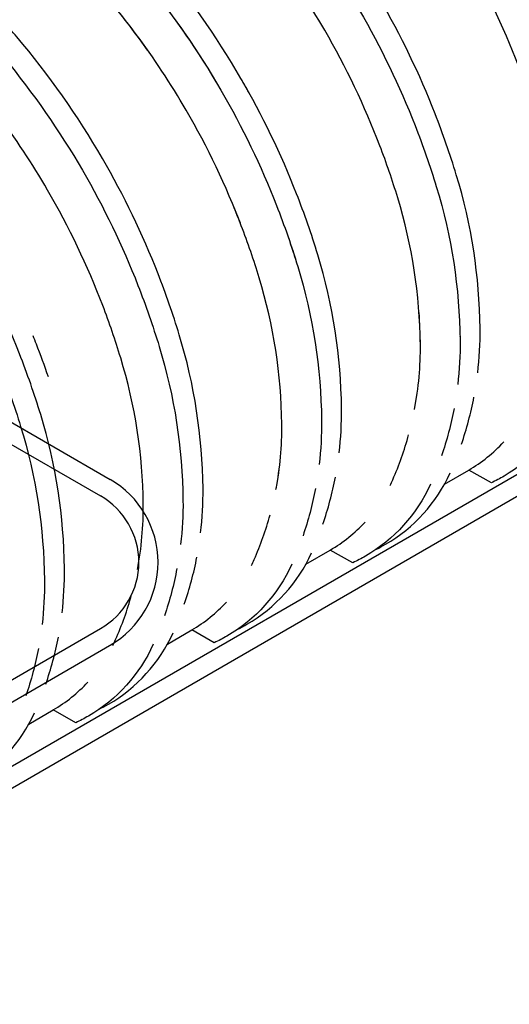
# Model space of a CAD drawing. Extents: x -18027 to -11651, y 1687 to 5059.
# Tile 15 of 170: x -17391 to -17276, y 2053 to 2284. Entities that reach past the tile are written whole.
import ezdxf

# ---------------------------------------------------------------- set-up
doc = ezdxf.new("R2010")
doc.units = 0
doc.header["$MEASUREMENT"] = 0
doc.layers.add('PIPING-VENT-ISO', color=3, linetype='CONTINUOUS')
doc.layers.add('TANK', color=2, linetype='CONTINUOUS')

msp = doc.modelspace()

# ---------------------------------------------------------------- linework, layer by layer
at = {"layer": 'PIPING-VENT-ISO'}
for p, q in [((-17537.17, 2272.75), (-17369.57, 2175.98, 0)), ((-17537.71, 2267.86), (-17371.82, 2172.09)), ((-17934.21, 1795.85), (-17195.39, 2222.59)), ((-17929.71, 1793.26), (-17193.13, 2218.71)), ((-17932.37, 1817.14), (-17371.82, 2140.91)), ((-17936.69, 1809.45, 0), (-17369.15, 2137.26, 0))]:
    msp.add_line(p, q, dxfattribs=at)
for radius in [22.5, 18]:
    msp.add_arc((-17380.82, 2156.5), radius, 300.0107, 60, dxfattribs=at)
at = {"layer": 'TANK'}
for points in [[(-17390.32, 2369.08, -0.16913), (-17366.48, 2374.65, -0.106395), (-17334.05, 2363.98, -0.071312), (-17305.44, 2341.21, -0.016688), (-17296.81, 2331.35, -0.040957), (-17278.45, 2304.96, -0.038238), (-17265.41, 2277.93, -0.019356), (-17260.41, 2263.56, -0.071312), (-17254.83, 2227.43, -0.085174), (-17259.18, 2200.34, -0.085174)], [(-17271.27, 2193.35, 0.010409), (-17270.64, 2194.7, 0.106395), (-17264.16, 2226.53, 0.071312), (-17269.47, 2260.92, 0.017305), (-17273.67, 2273.16, 0.040291), (-17286.63, 2300.32, 0.057637), (-17312.33, 2334.76, 0.071312), (-17339.56, 2356.42, 0.106395), (-17370.42, 2366.57, 0.159299), (-17391.93, 2361.97), (-17397.35, 2358.84)], [(-17283.23, 2200.98, 0.03226), (-17282.67, 2211.42, 0.071312), (-17288.25, 2247.55, 0.019282), (-17293.22, 2261.87, 0.038312), (-17306.29, 2288.96, 0.044515), (-17326.39, 2317.5, 0.013151), (-17333.28, 2325.21, 0.071312), (-17361.89, 2347.97, 0.106395), (-17394.32, 2358.64, 0.149431), (-17415.68, 2354.51), (-17422.86, 2350.3), (-17424.47, 2343.18)], [(-17422.86, 2350.3, -0.16913), (-17399.02, 2355.86, -0.106395), (-17366.59, 2345.19, -0.071312), (-17337.98, 2322.43, -0.016688), (-17329.35, 2312.56, -0.040957), (-17310.99, 2286.17, -0.038238), (-17297.95, 2259.14, -0.019356), (-17292.95, 2244.77, -0.071312), (-17287.37, 2208.64, -0.032043), (-17287.92, 2198.27, -0.032043)], [(-17298.06, 2192.41, 0.049983), (-17296.7, 2207.74, 0.071312), (-17302.01, 2242.13, 0.017305), (-17306.21, 2254.37, 0.040291), (-17319.17, 2281.53, 0.057637), (-17344.87, 2315.97, 0.071312), (-17372.1, 2337.63, 0.106395), (-17402.96, 2347.78, 0.159299), (-17424.47, 2343.18), (-17429.89, 2340.05)], [(-17315.77, 2182.19, 0.03226), (-17315.21, 2192.63, 0.071312), (-17320.79, 2228.77, 0.019282), (-17325.77, 2243.08, 0.038312), (-17338.83, 2270.17, 0.044515), (-17358.93, 2298.72, 0.013151), (-17365.82, 2306.42, 0.071312), (-17394.43, 2329.19, 0.106395), (-17426.86, 2339.85, 0.149431), (-17448.22, 2335.72), (-17455.4, 2331.51), (-17457.01, 2324.39)], [(-17455.4, 2331.51, -0.16913), (-17431.56, 2337.07, -0.106395), (-17399.14, 2326.41, -0.071312), (-17370.53, 2303.64, -0.016688), (-17361.89, 2293.77, -0.040957), (-17343.53, 2267.39, -0.038238), (-17330.49, 2240.35, -0.019356), (-17325.5, 2225.99, -0.071312), (-17319.91, 2189.85, -0.032043), (-17320.46, 2179.48, -0.032043)], [(-17336.67, 2266.35, 0.005574), (-17338.83, 2270.17, 0.044515), (-17358.93, 2298.72, 0.013151), (-17365.82, 2306.42, 0.071312), (-17394.43, 2329.19, 0.073704), (-17416.5, 2338.07)], [(-17416.5, 2334.01, -0.058622), (-17399.14, 2326.41, -0.071312), (-17370.53, 2303.64, -0.016688), (-17361.89, 2293.77, -0.03802), (-17344.7, 2269.37, -0.03802)], [(-17330.61, 2173.62, 0.049983), (-17329.24, 2188.96, 0.071312), (-17334.55, 2223.34, 0.017305), (-17338.75, 2235.58, 0.040291), (-17351.71, 2262.74, 0.057637), (-17377.41, 2297.18, 0.071312), (-17404.64, 2318.85, 0.106395), (-17435.5, 2329, 0.159299), (-17457.01, 2324.39), (-17462.44, 2321.26)], [(-17360.76, 2276.83, 0.035201), (-17377.41, 2297.18, 0.071312), (-17404.64, 2318.85, 0.042626), (-17416.5, 2324.5)], [(-17348.31, 2163.4, 0.03226), (-17347.75, 2173.84, 0.071312), (-17353.34, 2209.98, 0.019282), (-17358.31, 2224.29, 0.038312), (-17371.37, 2251.38, 0.044515), (-17391.47, 2279.93, 0.013151), (-17398.37, 2287.63, 0.071312), (-17426.98, 2310.4, 0.106395), (-17459.4, 2321.06, 0.149431), (-17480.77, 2316.94), (-17487.94, 2312.72), (-17489.55, 2305.61)], [(-17487.94, 2312.72, -0.16913), (-17464.1, 2318.28, -0.106395), (-17431.68, 2307.62, -0.071312), (-17403.07, 2284.85, -0.016688), (-17394.43, 2274.99, -0.040957), (-17376.07, 2248.6, -0.038238), (-17363.03, 2221.57, -0.019356), (-17358.04, 2207.2, -0.071312), (-17352.45, 2171.06, -0.032043), (-17353.01, 2160.69, -0.032043)], [(-17363.15, 2154.84, 0.049983), (-17361.78, 2170.17, 0.071312), (-17367.09, 2204.56, 0.017305), (-17371.29, 2216.8, 0.040291), (-17384.25, 2243.95, 0.057637), (-17409.96, 2278.39, 0.071312), (-17437.18, 2300.06, 0.106395), (-17468.04, 2310.21, 0.159299), (-17489.55, 2305.61), (-17494.98, 2302.47)], [(-17380.85, 2144.62, 0.03226), (-17380.29, 2155.06, 0.071312), (-17385.88, 2191.19, 0.019282), (-17390.85, 2205.51, 0.038312), (-17403.91, 2232.59, 0.044515), (-17424.01, 2261.14, 0.013151), (-17430.91, 2268.84, 0.071312), (-17459.52, 2291.61, 0.106395), (-17491.94, 2302.28, 0.149431), (-17513.31, 2298.15), (-17520.48, 2293.93), (-17522.09, 2286.82)], [(-17520.48, 2293.93, -0.16913), (-17496.64, 2299.5, -0.106395), (-17464.22, 2288.83, -0.071312), (-17435.61, 2266.06, -0.016688), (-17426.97, 2256.2, -0.040957), (-17408.61, 2229.81, -0.038238), (-17395.57, 2202.78, -0.019356), (-17390.58, 2188.41, -0.071312), (-17384.99, 2152.28, -0.032043), (-17385.55, 2141.91, -0.032043)], [(-17330.6, 2173.66, 0.049863), (-17329.24, 2188.96, 0.071312), (-17334.55, 2223.34, 0.017305), (-17338.75, 2235.58, 0.006939), (-17340.67, 2240.41, 0.006939)], [(-17327.76, 2232.96, -0.009325), (-17325.5, 2225.99, -0.071312), (-17319.91, 2189.85, -0.031934), (-17320.46, 2179.51)], [(-17315.77, 2182.23, 0.032152), (-17315.21, 2192.63, 0.071312), (-17320.79, 2228.77, 0.000271), (-17320.86, 2228.97, 0.000271)], [(-17298.06, 2192.46, 0.049832), (-17296.7, 2207.74, 0.015219), (-17297, 2215.2, 0.015219)], [(-17384.06, 2200.06, 0.010456), (-17386.89, 2207.77, 0.002658), (-17387.66, 2209.72, 0.002658)], [(-17287.39, 2209.65, -0.001955), (-17287.37, 2208.64, -0.031907), (-17287.92, 2198.31)], [(-17287.05, 2184.24, 0.035393), (-17284.11, 2195.32)], [(-17261.81, 2193.63, -0.156605), (-17277.05, 2176.73, -0.0225), (-17280.02, 2175.18), (-17285.33, 2178.17)], [(-17288.79, 2192.62, -0.035358), (-17291.72, 2181.54, -0.035358)], [(-17303.81, 2174.55, 0.010497), (-17303.18, 2175.91, 0.036285), (-17299.45, 2186.46)], [(-17291.03, 2174.86), (-17285.33, 2178.17, 0.074051), (-17277.12, 2184.78, 0.074051)], [(-17307.03, 2159.58, 0.016322), (-17304.89, 2160.73, 0.155855), (-17289.69, 2177.52, 0.155855)], [(-17319.59, 2165.44, 0.035397), (-17316.65, 2176.53)], [(-17294.35, 2174.83, -0.156522), (-17309.59, 2157.95, -0.0225), (-17312.56, 2156.4), (-17317.87, 2159.38)], [(-17321.33, 2173.82, -0.035363), (-17324.26, 2162.74, -0.035363)], [(-17336.36, 2155.75, 0.010585), (-17335.73, 2157.13, 0.036252), (-17331.99, 2167.66)], [(-17323.57, 2156.07), (-17317.87, 2159.38, 0.073884), (-17309.68, 2165.97, 0.073884)], [(-17339.57, 2140.79, 0.016322), (-17337.43, 2141.94, 0.155771), (-17322.24, 2158.72, 0.155771)], [(-17352.14, 2146.64, 0.035402), (-17349.19, 2157.73)], [(-17326.9, 2156.03, -0.156439), (-17342.13, 2139.16, -0.0225), (-17345.1, 2137.61), (-17350.41, 2140.6)], [(-17353.88, 2155.02, -0.035367), (-17356.81, 2143.94, -0.035367)], [(-17368.91, 2136.95, 0.010673), (-17368.27, 2138.34, 0.03622), (-17364.53, 2148.87)], [(-17356.11, 2137.29), (-17350.41, 2140.6, 0.073718), (-17342.24, 2147.17, 0.073718)], [(-17372.11, 2122, 0.016322), (-17369.97, 2123.15, 0.155688), (-17354.78, 2139.92, 0.155688)], [(-17384.68, 2127.84, 0.035406), (-17381.73, 2138.93)], [(-17386.42, 2136.23, -0.035371), (-17389.35, 2125.14, -0.035371)], [(-17359.44, 2137.23, -0.156356), (-17374.67, 2120.37, -0.0225), (-17377.64, 2118.82), (-17382.95, 2121.81)], [(-17388.65, 2118.5), (-17382.95, 2121.81, 0.07355), (-17374.79, 2128.36, 0.07355)], [(-17404.65, 2103.21, 0.016322), (-17402.51, 2104.36, 0.155605), (-17387.33, 2121.12, 0.155605)]]:
    msp.add_lwpolyline(points, format="xyb", dxfattribs=at)

doc.saveas('drawing.dxf')
